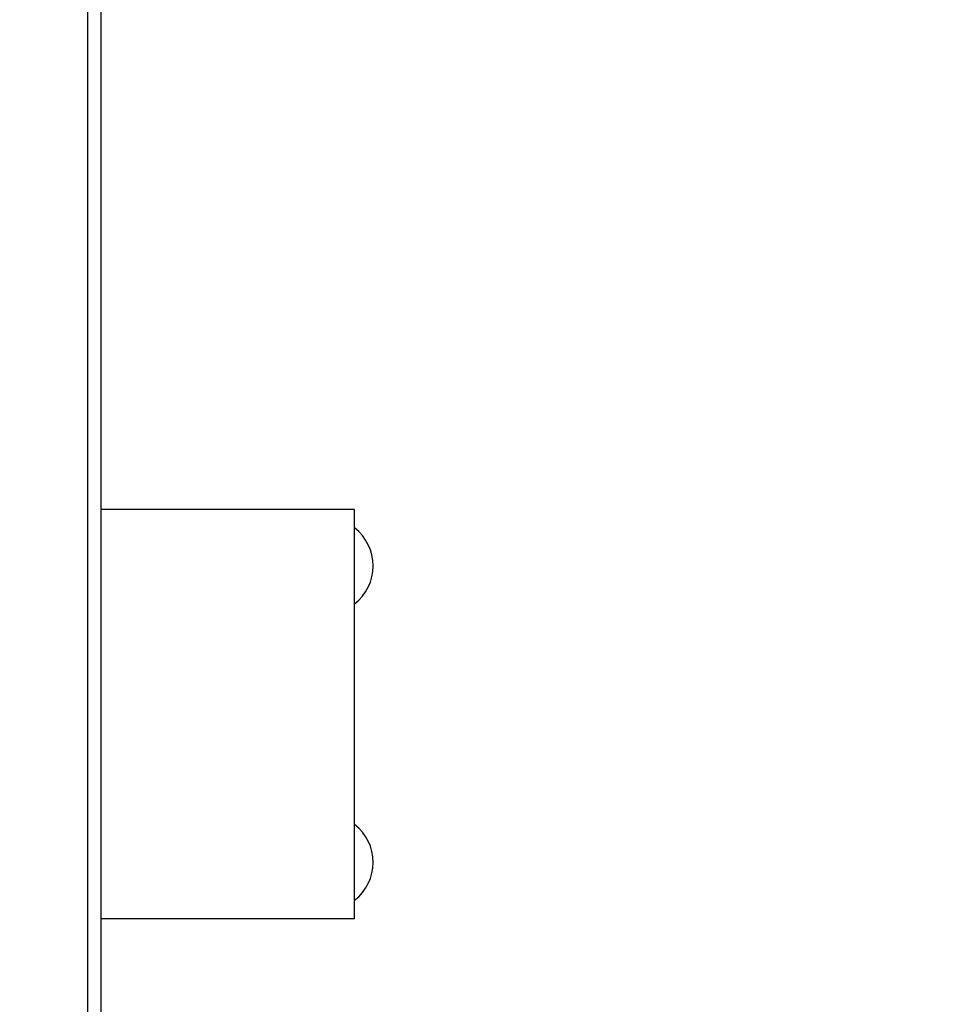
# Model space of a CAD drawing. Header units: inches. Extents: x 0.2 to 16.8, y 0.2 to 10.8.
# Tile 32 of 35: x 10.153 to 10.77, y 6.947 to 7.611. Entities that reach past the tile are written whole.
import ezdxf

# ---------------------------------------------------------------- set-up
doc = ezdxf.new("R2010")
doc.units = ezdxf.units.IN
doc.header["$LTSCALE"] = 0.935
doc.header["$MEASUREMENT"] = 0
doc.layers.get('0').update_dxf_attribs({"linetype": 'CONTINUOUS'})
doc.layers.add('DATUMCURVES', color=7, linetype='CONTINUOUS')
doc.layers.add('DIMENSIONS', color=7, linetype='CONTINUOUS')
doc.styles.get("Standard").update_dxf_attribs({"font": 'txt', "width": 0.8})
doc.dimstyles.new('DIMSTYLE_3', dxfattribs={"dimtxt": 0.125, "dimasz": 0.18, "dimexe": 0.125, "dimexo": 0.0625, "dimgap": 0.0625, "dimtad": 0, "dimtih": 1, "dimtoh": 1, "dimzin": 4, "dimdsep": 46, "dimtxsty": 'STANDARD', "dimblk": '_FILLED', "dimblk1": '_FILLED', "dimblk2": '_FILLED', "dimcen": 0.09, "dimadec": 0, "dimazin": 0, "dimtp": 0.005, "dimtm": 0.005, "dimtfac": 1, "dimtofl": 0, "dimtmove": 0, "dimatfit": 3, "dimldrblk": '_FILLED', "dimfxl": 1, "dimtolj": 1, "dimtzin": 4, "dimarcsym": 0})

# ---------------------------------------------------------------- blocks, each defined once
blk = doc.blocks.new('_FILLED')
at = {"color": 0, "linetype": 'BYBLOCK'}
blk.add_solid([(0, 0), (-1, 0.1736), (-1, -0.1736)], dxfattribs=at)
blk = doc.blocks.new('*D16')
at = {"layer": 'DIMENSIONS', "color": 2, "linetype": 'CONTINUOUS'}
for p, q in [((10.11681, 8.61787), (11.51543, 8.61787)), ((11.39043, 8.61787), (11.39043, 6.21041)), ((11.39043, 3.55296), (11.39043, 5.96041)), ((10.11981, 3.55296), (11.51543, 3.55296))]:
    blk.add_line(p, q, dxfattribs=at)
at = {"layer": 'DIMENSIONS', "color": 2, "linetype": 'CONTINUOUS', "xscale": 0.18, "yscale": 0.18, "zscale": 0.18}
for p, rotation in [((11.39043, 8.61787), 90), ((11.39043, 3.55296), 270)]:
    blk.add_blockref('_FILLED', p, dxfattribs=dict(at, rotation=rotation))
at = {"layer": 'DIMENSIONS', "color": 2, "linetype": 'CONTINUOUS', "insert": (11.39043, 6.14791), "char_height": 0.125, "width": 1.225, "attachment_point": 2, "line_spacing_factor": 0.9}
blk.add_mtext('5.06{\\Ftxt.shx;\\W1.000000;\\H0.125000; }[128.6]', dxfattribs=at)

msp = doc.modelspace()

# ---------------------------------------------------------------- linework, layer by layer
at = {"color": 9, "linetype": 'CONTINUOUS'}
msp.add_line((10.19935, 4.17787), (10.19935, 8.17787), dxfattribs=at)
at = {"color": 7, "linetype": 'CONTINUOUS'}
for p, q in [((10.20831, 4.17787), (10.20831, 8.17787)), ((10.37931, 7.28086), (10.20831, 7.28086)), ((10.37931, 7.00486), (10.37931, 7.28086)), ((10.37931, 7.00486), (10.20831, 7.00486))]:
    msp.add_line(p, q, dxfattribs=at)
at = {"layer": 'DATUMCURVES', "color": 4, "linetype": 'CONTINUOUS'}
for centre in [(10.35931, 7.24286), (10.35931, 7.04286)]:
    msp.add_arc(centre, 0.0325, 307.98858, 52.01142, dxfattribs=at)

# ---------------------------------------------------------------- dimensions: what is measured, and where the dimension line sits
at = {"layer": 'DIMENSIONS', "color": 2, "linetype": 'CONTINUOUS'}
dim = msp.add_linear_dim(base=(11.39043, 8.61787), p1=(10.05731, 3.55296), p2=(10.05431, 8.61787), angle=90, dimstyle='DIMSTYLE_3', dxfattribs=at)
dim.commit()
dim.dimension.update_dxf_attribs({"geometry": '*D16', "text_midpoint": (11.39043, 6.08541), "dimtype": 160})

doc.saveas('drawing.dxf')
